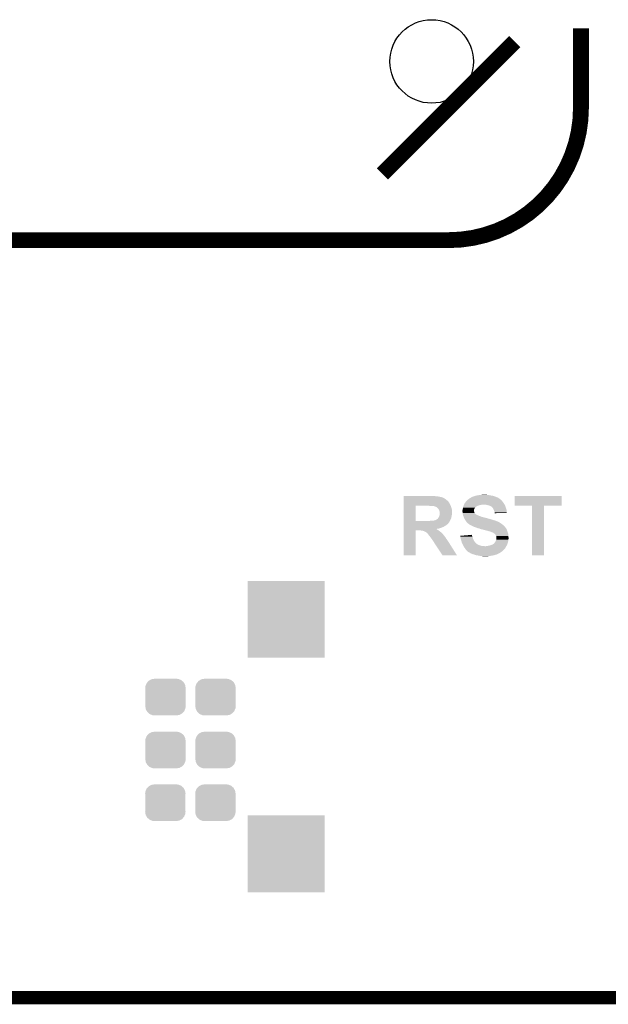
# Model space of a CAD drawing. Extents: x -4 to 126, y -8 to 66.
# Tile 101 of 256: x 55 to 66, y -8 to 11. Entities that reach past the tile are written whole.
import ezdxf

# ---------------------------------------------------------------- set-up
doc = ezdxf.new("R2010")
doc.units = 0
doc.layers.get('0').update_dxf_attribs({"linetype": 'CONTINUOUS'})
for name, color, linetype in [('CLICKER_2_FOR_TMPM4L4A_V104_GKO', 14, 'CONTINUOUS'), ('CLICKER_2_FOR_TMPM4L4A_V104_GTO', 11, 'CONTINUOUS'), ('CLICKER_2_FOR_TMPM4L4A_V104_GTS', 8, 'CONTINUOUS')]:
    doc.layers.add(name, color=color, linetype=linetype)

# ---------------------------------------------------------------- blocks, each defined once
blk = doc.blocks.new('CUSTOM_189')
for points in [[(-0.38735, 0.17526), (-0.383124, 0.213652), (0.38735, 0.17526), (0.380766, 0.213652)], [(-0.383124, 0.213652), (-0.37475, 0.234078), (0.380766, 0.213652), (0.377262, 0.234078)], [(-0.37475, 0.234078), (-0.360486, 0.26887), (0.377262, 0.234078), (0.357822, 0.26887)], [(-0.360486, 0.26887), (-0.34504, 0.286174), (0.357822, 0.26887), (0.348152, 0.286174)], [(-0.34504, 0.286174), (-0.320744, 0.31339), (0.348152, 0.286174), (0.317222, 0.31339)], [(-0.320744, 0.31339), (-0.298526, 0.325596), (0.317222, 0.31339), (0.30335, 0.325596)], [(-0.298526, 0.325596), (-0.268438, 0.342124), (0.30335, 0.325596), (0.2622, 0.342124)], [(-0.268438, 0.342124), (-0.233628, 0.347838), (0.2622, 0.342124), (0.247972, 0.347838)], [(-0.233628, 0.347838), (-0.20955, 0.35179), (0.247972, 0.347838), (0.20955, 0.35179)], [(-0.38608, 0.154124), (-0.38735, 0.17526), (0.38608, 0.154124), (0.38735, 0.17526)], [(-0.38608, -0.154124), (-0.38608, 0.154124), (0.38608, -0.154124), (0.38608, 0.154124)], [(-0.38735, -0.17526), (-0.38608, -0.154124), (0.38735, -0.17526), (0.38608, -0.154124)], [(-0.380764, -0.213652), (-0.38735, -0.17526), (0.383124, -0.213652), (0.38735, -0.17526)], [(-0.377262, -0.234078), (-0.380764, -0.213652), (0.374748, -0.234078), (0.383124, -0.213652)], [(-0.35782, -0.26887), (-0.377262, -0.234078), (0.360486, -0.26887), (0.374748, -0.234078)], [(-0.348152, -0.286174), (-0.35782, -0.26887), (0.345038, -0.286174), (0.360486, -0.26887)], [(-0.31722, -0.31339), (-0.348152, -0.286174), (0.320744, -0.31339), (0.345038, -0.286174)], [(-0.30335, -0.325596), (-0.31722, -0.31339), (0.298524, -0.325596), (0.320744, -0.31339)], [(-0.262198, -0.342124), (-0.30335, -0.325596), (0.268438, -0.342124), (0.298524, -0.325596)], [(-0.247972, -0.347838), (-0.262198, -0.342124), (0.233626, -0.347838), (0.268438, -0.342124)], [(-0.20955, -0.35179), (-0.247972, -0.347838), (0.20955, -0.35179), (0.233626, -0.347838)]]:
    blk.add_solid(points)
blk = doc.blocks.new('SQUARE_214')
blk.add_solid([(0.7366, 0.7366), (0.7366, -0.7366), (-0.7366, 0.7366), (-0.7366, -0.7366)])
blk = doc.blocks.new('ROUND_46')
blk.add_circle((0, 0), 0.801)

msp = doc.modelspace()

# ---------------------------------------------------------------- linework, layer by layer
at = {"layer": 'CLICKER_2_FOR_TMPM4L4A_V104_GKO', "const_width": 0.254}
msp.add_lwpolyline([(38.48608, -7.50062), (122.09526, -7.50062)], dxfattribs=at)
at = {"layer": 'CLICKER_2_FOR_TMPM4L4A_V104_GTO', "const_width": 0.3048}
for points in [[(65.9638, 9.5758), (65.9638, 11.0998)], [(62.1538, 8.3058), (64.6938, 10.8458)], [(40.5638, 7.0358), (63.4238, 7.0358)]]:
    msp.add_lwpolyline(points, dxfattribs=at)
msp.add_lwpolyline([(63.4238, 7.0358, 0.4142136), (65.9638, 9.5758)], format="xyb", dxfattribs=at)
at = {"layer": 'CLICKER_2_FOR_TMPM4L4A_V104_GTO'}
for points in [[(62.56022, 2.12598), (62.560222, 2.12852), (63.124082, 2.12598), (63.1063, 2.12852)], [(62.56022, 2.11582), (62.56022, 2.12598), (63.233298, 2.11582), (63.14694, 2.12598)], [(62.56022, 2.1082), (62.56022, 2.11582), (63.27394, 2.1082), (63.233298, 2.11582)], [(62.56022, 2.098036), (62.56022, 2.1082), (63.309502, 2.098036), (63.27394, 2.1082)], [(62.56022, 2.095498), (62.56022, 2.098036), (63.312046, 2.095498), (63.309502, 2.098036)], [(62.56022, 2.092958), (62.56022, 2.095498), (63.322204, 2.092958), (63.312046, 2.095498)], [(62.56022, 2.0828), (62.56022, 2.092958), (63.337442, 2.0828), (63.322204, 2.092958)], [(62.56022, 2.072638), (62.56022, 2.0828), (63.35776, 2.072638), (63.337442, 2.0828)], [(63.820042, 2.07518), (63.839998, 2.08788), (64.40043, 2.07518), (64.38138, 2.08788)], [(63.839998, 2.08788), (63.84798, 2.092958), (64.38138, 2.08788), (64.372242, 2.092958)], [(63.84798, 2.092958), (63.862136, 2.10058), (64.372242, 2.092958), (64.358522, 2.10058)], [(63.862136, 2.10058), (63.881006, 2.11074), (64.358522, 2.10058), (64.33058, 2.11074)], [(63.881006, 2.11074), (63.886084, 2.110742), (64.33058, 2.11074), (64.330576, 2.110742)], [(63.886084, 2.110742), (63.906402, 2.120902), (64.330576, 2.110742), (64.30518, 2.120902)], [(63.906402, 2.120902), (63.91656, 2.12344), (64.30518, 2.120902), (64.29672, 2.12344)], [(63.91656, 2.12344), (63.92926, 2.125982), (64.29672, 2.12344), (64.288244, 2.125982)], [(63.92926, 2.125982), (63.93688, 2.12852), (64.288244, 2.125982), (64.279782, 2.12852)], [(63.93688, 2.12852), (63.9445, 2.131058), (64.279782, 2.12852), (64.266458, 2.131058)], [(63.9445, 2.131058), (63.97752, 2.13868), (64.266458, 2.131058), (64.22644, 2.13868)], [(63.97752, 2.13868), (64.01562, 2.14376), (64.22644, 2.13868), (64.201038, 2.14376)], [(64.01562, 2.14376), (64.03721, 2.1463), (64.201038, 2.14376), (64.18072, 2.1463)], [(64.03721, 2.1463), (64.0588, 2.14884), (64.18072, 2.1463), (64.15786, 2.14884)], [(64.0588, 2.14884), (64.104518, 2.15138), (64.140082, 2.14884), (64.124842, 2.15138)], [(64.69126, 1.938042), (64.69128, 2.128498), (65.592938, 1.938042), (65.59296, 2.128498)], [(64.69128, 2.128498), (64.691282, 2.12852), (65.59296, 2.128498), (64.691282, 2.12852)], [(62.560212, 1.648482), (62.560218, 1.93802), (62.79134, 1.648482), (62.791362, 1.93802)], [(62.560218, 2.016758), (62.56022, 2.039622), (63.42126, 2.016758), (63.3984, 2.039622)], [(62.560218, 1.988816), (62.560218, 2.016758), (63.44158, 1.988816), (63.42126, 2.016758)], [(62.560218, 1.983734), (62.560218, 1.988816), (63.441586, 1.983734), (63.44158, 1.988816)], [(62.560218, 1.978656), (62.560218, 1.983734), (63.446662, 1.978656), (63.441586, 1.983734)], [(62.560218, 1.93802), (62.560218, 1.978656), (63.466982, 1.93802), (63.446662, 1.978656)], [(62.56022, 2.0574), (62.56022, 2.072638), (63.37808, 2.0574), (63.35776, 2.072638)], [(62.56022, 2.039622), (62.56022, 2.0574), (63.3984, 2.039622), (63.37808, 2.0574)], [(63.052974, 1.938018), (63.052962, 1.93802), (63.466982, 1.938018), (63.466982, 1.93802)], [(63.068202, 1.93548), (63.052974, 1.938018), (63.467676, 1.93548), (63.466982, 1.938018)], [(63.119002, 1.93294), (63.103762, 1.93548), (63.468368, 1.93294), (63.467676, 1.93548)], [(63.157102, 1.927858), (63.136782, 1.93294), (63.469754, 1.927858), (63.468368, 1.93294)], [(63.17488, 1.92024), (63.157102, 1.927858), (63.47183, 1.92024), (63.469754, 1.927858)], [(63.190122, 1.915156), (63.17488, 1.92024), (63.473216, 1.915156), (63.47183, 1.92024)], [(63.1952, 1.91008), (63.190122, 1.915156), (63.4746, 1.91008), (63.473216, 1.915156)], [(63.200282, 1.905), (63.1952, 1.91008), (63.476448, 1.905), (63.4746, 1.91008)], [(63.21044, 1.89738), (63.200282, 1.905), (63.479218, 1.89738), (63.476448, 1.905)], [(63.218062, 1.892294), (63.21044, 1.89738), (63.481068, 1.892294), (63.479218, 1.89738)], [(63.220614, 1.88722), (63.218062, 1.892294), (63.482914, 1.88722), (63.481068, 1.892294)], [(63.69812, 1.88468), (63.699136, 1.889762), (63.92113, 1.88468), (63.92418, 1.889762)], [(63.699136, 1.889762), (63.701166, 1.899916), (63.92418, 1.889762), (63.929258, 1.899916)], [(63.701166, 1.899916), (63.7032, 1.91008), (63.929258, 1.899916), (63.939422, 1.91008)], [(63.7032, 1.91008), (63.703892, 1.912618), (63.939422, 1.91008), (63.94196, 1.912618)], [(63.703892, 1.912618), (63.704582, 1.915154), (63.94196, 1.912618), (63.947026, 1.915154)], [(63.704582, 1.915154), (63.705274, 1.91769), (63.947026, 1.915154), (63.94704, 1.91769)], [(63.705274, 1.91769), (63.709434, 1.932938), (63.94704, 1.91769), (63.969898, 1.932938)], [(63.709434, 1.932938), (63.71082, 1.93802), (63.969898, 1.932938), (63.982598, 1.93802)], [(63.71082, 1.93802), (63.712668, 1.943102), (63.982598, 1.93802), (63.9953, 1.943102)], [(63.712668, 1.943102), (63.715438, 1.95072), (63.9953, 1.943102), (64.0207, 1.95072)], [(63.715438, 1.95072), (63.717286, 1.9558), (64.0207, 1.95072), (64.046102, 1.9558)], [(63.717286, 1.9558), (63.71821, 1.95834), (64.046102, 1.9558), (64.06896, 1.95834)], [(63.71821, 1.95834), (63.719132, 1.96088), (64.06896, 1.95834), (64.08674, 1.96088)], [(63.719132, 1.96088), (63.720982, 1.965962), (64.498946, 1.96088), (64.496044, 1.965962)], [(63.720982, 1.965962), (63.735524, 1.988818), (64.496044, 1.965962), (64.482982, 1.988818)], [(63.735524, 1.988818), (63.73876, 1.993904), (64.482982, 1.988818), (64.478744, 1.993904)], [(63.73876, 1.993904), (63.738766, 1.996446), (64.478744, 1.993904), (64.476626, 1.996446)], [(63.738766, 1.996446), (63.74638, 2.00406), (64.476626, 1.996446), (64.47028, 2.00406)], [(63.74638, 2.00406), (63.74892, 2.0066), (64.47028, 2.00406), (64.468248, 2.0066)], [(63.74892, 2.0066), (63.755692, 2.01676), (64.468248, 2.0066), (64.46012, 2.01676)], [(63.755692, 2.01676), (63.759082, 2.021842), (64.46012, 2.01676), (64.457072, 2.021842)], [(63.759082, 2.021842), (63.766698, 2.029458), (64.457072, 2.021842), (64.452502, 2.029458)], [(63.766698, 2.029458), (63.77432, 2.03708), (64.452502, 2.029458), (64.44488, 2.03708)], [(63.77432, 2.03708), (63.794636, 2.054858), (64.44488, 2.03708), (64.4271, 2.054858)], [(63.794636, 2.054858), (63.79464, 2.05486), (64.4271, 2.054858), (64.427098, 2.05486)], [(63.79464, 2.05486), (63.816866, 2.07264), (64.427098, 2.05486), (64.40424, 2.07264)], [(63.816866, 2.07264), (63.820042, 2.07518), (64.40424, 2.07264), (64.40043, 2.07518)], [(64.13754, 1.95834), (64.101982, 1.96088), (64.500398, 1.95834), (64.498946, 1.96088)], [(64.16548, 1.95326), (64.13754, 1.95834), (64.5033, 1.95326), (64.500398, 1.95834)], [(64.190882, 1.94564), (64.16548, 1.95326), (64.50711, 1.94564), (64.5033, 1.95326)], [(64.211198, 1.940562), (64.190882, 1.94564), (64.50965, 1.940562), (64.50711, 1.94564)], [(64.22644, 1.93294), (64.211198, 1.940562), (64.51346, 1.93294), (64.50965, 1.940562)], [(64.226446, 1.932938), (64.22644, 1.93294), (64.51346, 1.932938), (64.51346, 1.93294)], [(64.23914, 1.92786), (64.226446, 1.932938), (64.515154, 1.92786), (64.51346, 1.932938)], [(64.246752, 1.922784), (64.23914, 1.92786), (64.516846, 1.922784), (64.515154, 1.92786)], [(64.24676, 1.920248), (64.246752, 1.922784), (64.51769, 1.920248), (64.516846, 1.922784)], [(64.26454, 1.905002), (64.24676, 1.920248), (64.522772, 1.905002), (64.51769, 1.920248)], [(64.277874, 1.88722), (64.26454, 1.905002), (64.528698, 1.88722), (64.522772, 1.905002)], [(65.026518, 1.93802), (64.69126, 1.938042), (65.592938, 1.93802), (65.592938, 1.938042)], [(65.02652, 1.937998), (65.026518, 1.93802), (65.25768, 1.937998), (65.592938, 1.93802)], [(65.02654, 0.990622), (65.02652, 1.937998), (65.257658, 0.990622), (65.25768, 1.937998)], [(63.2206, 1.69672), (63.224662, 1.701798), (63.47242, 1.69672), (63.474598, 1.701798)], [(63.223144, 1.887212), (63.220614, 1.88722), (63.482916, 1.887212), (63.482914, 1.88722)], [(63.226528, 1.882138), (63.223144, 1.887212), (63.48476, 1.882138), (63.482916, 1.887212)], [(63.224662, 1.701798), (63.23076, 1.70942), (63.474598, 1.701798), (63.47623, 1.70942)], [(63.2333, 1.871978), (63.226528, 1.882138), (63.486212, 1.871978), (63.48476, 1.882138)], [(63.23076, 1.70942), (63.2333, 1.714498), (63.47623, 1.70942), (63.477318, 1.714498)], [(63.24092, 1.856738), (63.2333, 1.871978), (63.48839, 1.856738), (63.486212, 1.871978)], [(63.2333, 1.714498), (63.238378, 1.722118), (63.477318, 1.714498), (63.478952, 1.722118)], [(63.238378, 1.722118), (63.243458, 1.732278), (63.478952, 1.722118), (63.48113, 1.732278)], [(63.244306, 1.84658), (63.24092, 1.856738), (63.48984, 1.84658), (63.48839, 1.856738)], [(63.243458, 1.732278), (63.244474, 1.73736), (63.48113, 1.732278), (63.48222, 1.73736)], [(63.25108, 1.826258), (63.244306, 1.84658), (63.491292, 1.826258), (63.48984, 1.84658)], [(63.244474, 1.73736), (63.246, 1.744978), (63.48222, 1.73736), (63.483604, 1.744978)], [(63.246, 1.744978), (63.251078, 1.760218), (63.483604, 1.744978), (63.486376, 1.760218)], [(63.251078, 1.760218), (63.251924, 1.7653), (63.486376, 1.760218), (63.4873, 1.7653)], [(63.25362, 1.813558), (63.25108, 1.826258), (63.4922, 1.813558), (63.491292, 1.826258)], [(63.251924, 1.7653), (63.25362, 1.775458), (63.4873, 1.7653), (63.48933, 1.775458)], [(63.25362, 1.811022), (63.25362, 1.813558), (63.49238, 1.811022), (63.4922, 1.813558)], [(63.25362, 1.798318), (63.25362, 1.811022), (63.49238, 1.798318), (63.49238, 1.811022)], [(63.25362, 1.788158), (63.25362, 1.798318), (63.48984, 1.788158), (63.49238, 1.798318)], [(63.25362, 1.777998), (63.25362, 1.788158), (63.48984, 1.777998), (63.48984, 1.788158)], [(63.25362, 1.775458), (63.25362, 1.777998), (63.48933, 1.775458), (63.48984, 1.777998)], [(63.6905, 1.846582), (63.69304, 1.86182), (63.91148, 1.846582), (63.91402, 1.86182)], [(63.6905, 1.846578), (63.6905, 1.846582), (63.91148, 1.846578), (63.91148, 1.846582)], [(63.6905, 1.838958), (63.6905, 1.846578), (63.911482, 1.838958), (63.91148, 1.846578)], [(63.6905, 1.831338), (63.6905, 1.838958), (63.914022, 1.831338), (63.911482, 1.838958)], [(63.691264, 1.823718), (63.6905, 1.831338), (63.91656, 1.823718), (63.914022, 1.831338)], [(63.692534, 1.811018), (63.691264, 1.823718), (63.919102, 1.811018), (63.91656, 1.823718)], [(63.69304, 1.80594), (63.692534, 1.811018), (63.921642, 1.80594), (63.919102, 1.811018)], [(63.69304, 1.86182), (63.696426, 1.877058), (63.91402, 1.86182), (63.91656, 1.877058)], [(63.693606, 1.800862), (63.69304, 1.80594), (63.92418, 1.800862), (63.921642, 1.80594)], [(63.695016, 1.788158), (63.693606, 1.800862), (63.931804, 1.788158), (63.92418, 1.800862)], [(63.69558, 1.783082), (63.695016, 1.788158), (63.93815, 1.783082), (63.931804, 1.788158)], [(63.69671, 1.778), (63.69558, 1.783082), (63.9445, 1.778), (63.93815, 1.783082)], [(63.696426, 1.877058), (63.69812, 1.88468), (63.91656, 1.877058), (63.92113, 1.88468)], [(63.697274, 1.77546), (63.69671, 1.778), (63.94704, 1.77546), (63.9445, 1.778)], [(63.698404, 1.77038), (63.697274, 1.77546), (63.954662, 1.77038), (63.94704, 1.77546)], [(63.698968, 1.76784), (63.698404, 1.77038), (63.959742, 1.76784), (63.954662, 1.77038)], [(63.699532, 1.765298), (63.698968, 1.76784), (63.967364, 1.765298), (63.959742, 1.76784)], [(63.70066, 1.760222), (63.699532, 1.765298), (63.974978, 1.760222), (63.967364, 1.765298)], [(63.700662, 1.76022), (63.70066, 1.760222), (63.97498, 1.76022), (63.974978, 1.760222)], [(63.704472, 1.75006), (63.700662, 1.76022), (64.00038, 1.75006), (63.97498, 1.76022)], [(63.70733, 1.742438), (63.704472, 1.75006), (64.015622, 1.742438), (64.00038, 1.75006)], [(63.709234, 1.73736), (63.70733, 1.742438), (64.033402, 1.73736), (64.015622, 1.742438)], [(63.71209, 1.72974), (63.709234, 1.73736), (64.05118, 1.72974), (64.033402, 1.73736)], [(63.714948, 1.72212), (63.71209, 1.72974), (64.074042, 1.72212), (64.05118, 1.72974)], [(63.716854, 1.71704), (63.714948, 1.72212), (64.09944, 1.71704), (64.074042, 1.72212)], [(63.71971, 1.70942), (63.716854, 1.71704), (64.12484, 1.70942), (64.09944, 1.71704)], [(63.722568, 1.7018), (63.71971, 1.70942), (64.155322, 1.7018), (64.12484, 1.70942)], [(63.722568, 1.701798), (63.722568, 1.7018), (64.157864, 1.701798), (64.155322, 1.7018)], [(63.72352, 1.69926), (63.722568, 1.701798), (64.162944, 1.69926), (64.157864, 1.701798)], [(64.279778, 1.88468), (64.277874, 1.88722), (64.529392, 1.88468), (64.528698, 1.88722)], [(64.28994, 1.86436), (64.279778, 1.88468), (64.534936, 1.86436), (64.529392, 1.88468)], [(64.291846, 1.859282), (64.28994, 1.86436), (64.53632, 1.859282), (64.534936, 1.86436)], [(64.29756, 1.84404), (64.291846, 1.859282), (64.539368, 1.84404), (64.53632, 1.859282)], [(64.301916, 1.833878), (64.29756, 1.84404), (64.5414, 1.833878), (64.539368, 1.84404)], [(64.305178, 1.826262), (64.301916, 1.833878), (64.541394, 1.826262), (64.5414, 1.833878)], [(64.30772, 1.81102), (64.305178, 1.826262), (64.541382, 1.81102), (64.541394, 1.826262)], [(64.309246, 1.8034), (64.30772, 1.81102), (64.541378, 1.8034), (64.541382, 1.81102)], [(64.31026, 1.798322), (64.309246, 1.8034), (64.386914, 1.798322), (64.541378, 1.8034)], [(64.31026, 1.795802), (64.31026, 1.798322), (64.31026, 1.795802), (64.386914, 1.798322)], [(62.560208, 1.50368), (62.56021, 1.51892), (63.243458, 1.50368), (63.28918, 1.51892)], [(62.56021, 1.597658), (62.560212, 1.61544), (63.416178, 1.597658), (63.42888, 1.61544)], [(62.56021, 1.59004), (62.56021, 1.597658), (63.40856, 1.59004), (63.416178, 1.597658)], [(62.56021, 1.584958), (62.56021, 1.59004), (63.400938, 1.584958), (63.40856, 1.59004)], [(62.56021, 1.577338), (62.56021, 1.584958), (63.395858, 1.577338), (63.400938, 1.584958)], [(62.56021, 1.569718), (62.56021, 1.577338), (63.385698, 1.569718), (63.395858, 1.577338)], [(62.56021, 1.554482), (62.56021, 1.569718), (63.3603, 1.554482), (63.385698, 1.569718)], [(62.56021, 1.544322), (62.56021, 1.554482), (63.345062, 1.544322), (63.3603, 1.554482)], [(62.56021, 1.53416), (62.56021, 1.544322), (63.32728, 1.53416), (63.345062, 1.544322)], [(62.56021, 1.52654), (62.56021, 1.53416), (63.3095, 1.52654), (63.32728, 1.53416)], [(62.56021, 1.51892), (62.56021, 1.52654), (63.28918, 1.51892), (63.3095, 1.52654)], [(62.560212, 1.64846), (62.560212, 1.648482), (63.047882, 1.64846), (62.79134, 1.648482)], [(62.560212, 1.630682), (62.560212, 1.64846), (63.44158, 1.630682), (63.450468, 1.64846)], [(62.560212, 1.61544), (62.560212, 1.630682), (63.42888, 1.61544), (63.44158, 1.630682)], [(63.047882, 1.64846), (63.0809, 1.651), (63.450468, 1.64846), (63.451738, 1.651)], [(63.116458, 1.651), (63.1317, 1.65354), (63.451738, 1.651), (63.453008, 1.65354)], [(63.1317, 1.65354), (63.157098, 1.65862), (63.453008, 1.65354), (63.455548, 1.65862)], [(63.157098, 1.65862), (63.164718, 1.661158), (63.455548, 1.65862), (63.456818, 1.661158)], [(63.164718, 1.661158), (63.167256, 1.66116), (63.456818, 1.661158), (63.456818, 1.66116)], [(63.167256, 1.66116), (63.17234, 1.6637), (63.456818, 1.66116), (63.458088, 1.6637)], [(63.17234, 1.6637), (63.179958, 1.66624), (63.458088, 1.6637), (63.45936, 1.66624)], [(63.179958, 1.66624), (63.190118, 1.67132), (63.45936, 1.66624), (63.461536, 1.67132)], [(63.190118, 1.67132), (63.210438, 1.68656), (63.461536, 1.67132), (63.468066, 1.68656)], [(63.210438, 1.68656), (63.2206, 1.69672), (63.468066, 1.68656), (63.47242, 1.69672)], [(63.72352, 1.699258), (63.72352, 1.69926), (64.170564, 1.699258), (64.162944, 1.69926)], [(63.726646, 1.69418), (63.72352, 1.699258), (64.183262, 1.69418), (64.170564, 1.699258)], [(63.728208, 1.69164), (63.726646, 1.69418), (64.19596, 1.69164), (64.183262, 1.69418)], [(63.737588, 1.6764), (63.728208, 1.69164), (64.2493, 1.6764), (64.19596, 1.69164)], [(63.74384, 1.666238), (63.737588, 1.6764), (64.279786, 1.666238), (64.2493, 1.6764)], [(63.74511, 1.6637), (63.74384, 1.666238), (64.2874, 1.6637), (64.279786, 1.666238)], [(63.751458, 1.651002), (63.74511, 1.6637), (64.33058, 1.651002), (64.2874, 1.6637)], [(63.76162, 1.6383), (63.751458, 1.651002), (64.362332, 1.6383), (64.33058, 1.651002)], [(63.763526, 1.63576), (63.76162, 1.6383), (64.36868, 1.63576), (64.362332, 1.6383)], [(63.76924, 1.628142), (63.763526, 1.63576), (64.386456, 1.628142), (64.36868, 1.63576)], [(63.769242, 1.62814), (63.76924, 1.628142), (64.38646, 1.62814), (64.386456, 1.628142)], [(63.776862, 1.62052), (63.769242, 1.62814), (64.401704, 1.62052), (64.38646, 1.62814)], [(63.776884, 1.620498), (63.776862, 1.62052), (64.40424, 1.620498), (64.401704, 1.62052)], [(63.779398, 1.617982), (63.776884, 1.620498), (64.404248, 1.617982), (64.40424, 1.620498)], [(63.779404, 1.617976), (63.779398, 1.617982), (64.404248, 1.617976), (64.404248, 1.617982)], [(63.78448, 1.61036), (63.779404, 1.617976), (64.4144, 1.61036), (64.404248, 1.617976)], [(63.794638, 1.600202), (63.78448, 1.61036), (64.429638, 1.600202), (64.4144, 1.61036)], [(63.794642, 1.6002), (63.794638, 1.600202), (64.42964, 1.6002), (64.429638, 1.600202)], [(63.80988, 1.59004), (63.794642, 1.6002), (64.443864, 1.59004), (64.42964, 1.6002)], [(63.813436, 1.5875), (63.80988, 1.59004), (64.44742, 1.5875), (64.443864, 1.59004)], [(63.827658, 1.57734), (63.813436, 1.5875), (64.460966, 1.57734), (64.44742, 1.5875)], [(63.836554, 1.572258), (63.827658, 1.57734), (64.46774, 1.572258), (64.460966, 1.57734)], [(63.84544, 1.56718), (63.836554, 1.572258), (64.47282, 1.56718), (64.46774, 1.572258)], [(63.8683, 1.55702), (63.84544, 1.56718), (64.48298, 1.55702), (64.47282, 1.56718)], [(63.90894, 1.5367), (63.8683, 1.55702), (64.5033, 1.5367), (64.48298, 1.55702)], [(63.93053, 1.52908), (63.90894, 1.5367), (64.51092, 1.52908), (64.5033, 1.5367)], [(63.95212, 1.52146), (63.93053, 1.52908), (64.516254, 1.52146), (64.51092, 1.52908)], [(63.97244, 1.51384), (63.95212, 1.52146), (64.521588, 1.51384), (64.516254, 1.52146)], [(63.990218, 1.506222), (63.97244, 1.51384), (64.52692, 1.506222), (64.521588, 1.51384)], [(62.5602, 0.990622), (62.560208, 1.465558), (62.791318, 0.990622), (62.79134, 1.465558)], [(62.560208, 1.4986), (62.560208, 1.50368), (63.21806, 1.4986), (63.243458, 1.50368)], [(62.560208, 1.49352), (62.560208, 1.4986), (63.190364, 1.49352), (63.21806, 1.4986)], [(62.560208, 1.493498), (62.560208, 1.49352), (63.19266, 1.493498), (63.190364, 1.49352)], [(62.560208, 1.490976), (62.560208, 1.493498), (63.192668, 1.490976), (63.19266, 1.493498)], [(62.560208, 1.48336), (62.560208, 1.490976), (63.202822, 1.48336), (63.192668, 1.490976)], [(62.560208, 1.475738), (62.560208, 1.48336), (63.218062, 1.475738), (63.202822, 1.48336)], [(62.560208, 1.46558), (62.560208, 1.475738), (63.2333, 1.46558), (63.218062, 1.475738)], [(62.560208, 1.465558), (62.560208, 1.46558), (62.79134, 1.465558), (62.887858, 1.46558)], [(62.90818, 1.46304), (62.887858, 1.46558), (63.236688, 1.46304), (63.2333, 1.46558)], [(62.92342, 1.4605), (62.90818, 1.46304), (63.240074, 1.4605), (63.236688, 1.46304)], [(62.93612, 1.45796), (62.92342, 1.4605), (63.24346, 1.45796), (63.240074, 1.4605)], [(62.946278, 1.455422), (62.93612, 1.45796), (63.246844, 1.455422), (63.24346, 1.45796)], [(62.95136, 1.45288), (62.946278, 1.455422), (63.250234, 1.45288), (63.246844, 1.455422)], [(62.964058, 1.44526), (62.95136, 1.45288), (63.260394, 1.44526), (63.250234, 1.45288)], [(62.979298, 1.44018), (62.964058, 1.44526), (63.267168, 1.44018), (63.260394, 1.44526)], [(62.986074, 1.4351), (62.979298, 1.44018), (63.27394, 1.4351), (63.267168, 1.44018)], [(62.98946, 1.43256), (62.986074, 1.4351), (63.276844, 1.43256), (63.27394, 1.4351)], [(63.002158, 1.424942), (62.98946, 1.43256), (63.285552, 1.424942), (63.276844, 1.43256)], [(63.00978, 1.41732), (63.002158, 1.424942), (63.294262, 1.41732), (63.285552, 1.424942)], [(63.019934, 1.407166), (63.00978, 1.41732), (63.303146, 1.407166), (63.294262, 1.41732)], [(63.01994, 1.404626), (63.019934, 1.407166), (63.305368, 1.404626), (63.303146, 1.407166)], [(63.027564, 1.397), (63.01994, 1.404626), (63.312038, 1.397), (63.305368, 1.404626)], [(63.035178, 1.389382), (63.027564, 1.397), (63.319658, 1.389382), (63.312038, 1.397)], [(63.03696, 1.386838), (63.035178, 1.389382), (63.322202, 1.386838), (63.319658, 1.389382)], [(63.045848, 1.37414), (63.03696, 1.386838), (63.33236, 1.37414), (63.322202, 1.386838)], [(63.05296, 1.36398), (63.045848, 1.37414), (63.33998, 1.36398), (63.33236, 1.37414)], [(63.061088, 1.35382), (63.05296, 1.36398), (63.3476, 1.35382), (63.33998, 1.36398)], [(63.07328, 1.33858), (63.061088, 1.35382), (63.359794, 1.33858), (63.3476, 1.35382)], [(63.080902, 1.328418), (63.07328, 1.33858), (63.367922, 1.328418), (63.359794, 1.33858)], [(63.09233, 1.313182), (63.080902, 1.328418), (63.37554, 1.313182), (63.367922, 1.328418)], [(63.64734, 1.36144), (63.6753, 1.36398), (63.876554, 1.36144), (63.875918, 1.36398)], [(63.649872, 1.343658), (63.64734, 1.36144), (63.881, 1.343658), (63.876554, 1.36144)], [(63.6524, 1.32588), (63.649872, 1.343658), (63.888904, 1.32588), (63.881, 1.343658)], [(63.653574, 1.3208), (63.6524, 1.32588), (63.891162, 1.3208), (63.888904, 1.32588)], [(63.6753, 1.36398), (63.759158, 1.371598), (63.875918, 1.36398), (63.873382, 1.371598)], [(63.759158, 1.371598), (63.815056, 1.376676), (63.873382, 1.371598), (63.87338, 1.376676)], [(63.815056, 1.376676), (63.870846, 1.381744), (63.87338, 1.376676), (63.870846, 1.381744)], [(64.007998, 1.50368), (63.990218, 1.506222), (64.5287, 1.50368), (64.52692, 1.506222)], [(64.008006, 1.503678), (64.007998, 1.50368), (64.5287, 1.503678), (64.5287, 1.50368)], [(64.023242, 1.4986), (64.008006, 1.503678), (64.53124, 1.4986), (64.5287, 1.503678)], [(64.035938, 1.493522), (64.023242, 1.4986), (64.53378, 1.493522), (64.53124, 1.4986)], [(64.046098, 1.490982), (64.035938, 1.493522), (64.53505, 1.490982), (64.53378, 1.493522)], [(64.051176, 1.488442), (64.046098, 1.490982), (64.53632, 1.488442), (64.53505, 1.490982)], [(64.053718, 1.48844), (64.051176, 1.488442), (64.536322, 1.48844), (64.53632, 1.488442)], [(64.079118, 1.48336), (64.053718, 1.48844), (64.53937, 1.48336), (64.536322, 1.48844)], [(64.10198, 1.475742), (64.079118, 1.48336), (64.54394, 1.475742), (64.53937, 1.48336)], [(64.10199, 1.47574), (64.10198, 1.475742), (64.54394, 1.47574), (64.54394, 1.475742)], [(64.124842, 1.47066), (64.10199, 1.47574), (64.545634, 1.47066), (64.54394, 1.47574)], [(64.160398, 1.4605), (64.124842, 1.47066), (64.54902, 1.4605), (64.545634, 1.47066)], [(64.175638, 1.45796), (64.160398, 1.4605), (64.549868, 1.45796), (64.54902, 1.4605)], [(64.188338, 1.452882), (64.175638, 1.45796), (64.55156, 1.452882), (64.549868, 1.45796)], [(64.188346, 1.45288), (64.188338, 1.452882), (64.55156, 1.45288), (64.55156, 1.452882)], [(64.228978, 1.442722), (64.188346, 1.45288), (64.554608, 1.442722), (64.55156, 1.45288)], [(64.236596, 1.437642), (64.228978, 1.442722), (64.556132, 1.437642), (64.554608, 1.442722)], [(64.259458, 1.43002), (64.236596, 1.437642), (64.558418, 1.43002), (64.556132, 1.437642)], [(64.26454, 1.42748), (64.259458, 1.43002), (64.55918, 1.42748), (64.558418, 1.43002)], [(64.289938, 1.414782), (64.26454, 1.42748), (64.563088, 1.414782), (64.55918, 1.42748)], [(64.30264, 1.40462), (64.289938, 1.414782), (64.566214, 1.40462), (64.563088, 1.414782)], [(64.31026, 1.39954), (64.30264, 1.40462), (64.567778, 1.39954), (64.566214, 1.40462)], [(64.315338, 1.39446), (64.31026, 1.39954), (64.56934, 1.39446), (64.567778, 1.39954)], [(64.31534, 1.394458), (64.315338, 1.39446), (64.56934, 1.394458), (64.56934, 1.39446)], [(64.317874, 1.389394), (64.31534, 1.394458), (64.56973, 1.389394), (64.56934, 1.394458)], [(64.320408, 1.38938), (64.317874, 1.389394), (64.569732, 1.38938), (64.56973, 1.389394)], [(64.328038, 1.376682), (64.320408, 1.38938), (64.570708, 1.376682), (64.569732, 1.38938)], [(64.335658, 1.366524), (64.328038, 1.376682), (64.57149, 1.366524), (64.570708, 1.376682)], [(64.336676, 1.36144), (64.335658, 1.366524), (64.57188, 1.36144), (64.57149, 1.366524)], [(64.3382, 1.35382), (64.336676, 1.36144), (64.572358, 1.35382), (64.57188, 1.36144)], [(64.34328, 1.333502), (64.3382, 1.35382), (64.573628, 1.333502), (64.572358, 1.35382)], [(64.34328, 1.320802), (64.34328, 1.333502), (64.57442, 1.320802), (64.573628, 1.333502)], [(63.09614, 1.3081), (63.09233, 1.313182), (63.379774, 1.3081), (63.37554, 1.313182)], [(63.103256, 1.297938), (63.09614, 1.3081), (63.38824, 1.297938), (63.379774, 1.3081)], [(63.113922, 1.2827), (63.103256, 1.297938), (63.397766, 1.2827), (63.38824, 1.297938)], [(63.116968, 1.277622), (63.113922, 1.2827), (63.40094, 1.277622), (63.397766, 1.2827)], [(63.121538, 1.270002), (63.116968, 1.277622), (63.406384, 1.270002), (63.40094, 1.277622)], [(63.129158, 1.25984), (63.121538, 1.270002), (63.41364, 1.25984), (63.406384, 1.270002)], [(63.134238, 1.249684), (63.129158, 1.25984), (63.420412, 1.249684), (63.41364, 1.25984)], [(63.139318, 1.2446), (63.134238, 1.249684), (63.423802, 1.2446), (63.420412, 1.249684)], [(63.141858, 1.239524), (63.139318, 1.2446), (63.427186, 1.239524), (63.423802, 1.2446)], [(63.14186, 1.236984), (63.141858, 1.239524), (63.42888, 1.236984), (63.427186, 1.239524)], [(63.141862, 1.236982), (63.14186, 1.236984), (63.42888, 1.236982), (63.42888, 1.236984)], [(63.158884, 1.21158), (63.141862, 1.236982), (63.44412, 1.21158), (63.42888, 1.236982)], [(63.306956, 0.990608), (63.158884, 1.21158), (63.583776, 0.990608), (63.44412, 1.21158)], [(63.660022, 1.29286), (63.653574, 1.3208), (63.89878, 1.29286), (63.891162, 1.3208)], [(63.660024, 1.292858), (63.660022, 1.29286), (63.89878, 1.292858), (63.89878, 1.29286)], [(63.669336, 1.264918), (63.660024, 1.292858), (63.914022, 1.264918), (63.89878, 1.292858)], [(63.67018, 1.26238), (63.669336, 1.264918), (63.9158, 1.26238), (63.914022, 1.264918)], [(63.676414, 1.239518), (63.67018, 1.26238), (63.931802, 1.239518), (63.9158, 1.26238)], [(63.677798, 1.234442), (63.676414, 1.239518), (63.936316, 1.234442), (63.931802, 1.239518)], [(63.686692, 1.216658), (63.677798, 1.234442), (63.952124, 1.216658), (63.936316, 1.234442)], [(63.687962, 1.214118), (63.686692, 1.216658), (63.957202, 1.214118), (63.952124, 1.216658)], [(63.6905, 1.20904), (63.687962, 1.214118), (63.96482, 1.20904), (63.957202, 1.214118)], [(63.694566, 1.198878), (63.6905, 1.20904), (63.977522, 1.198878), (63.96482, 1.20904)], [(63.698628, 1.18872), (63.694566, 1.198878), (63.997842, 1.18872), (63.977522, 1.198878)], [(63.70066, 1.18364), (63.698628, 1.18872), (64.013082, 1.18364), (63.997842, 1.18872)], [(63.702072, 1.1811), (63.70066, 1.18364), (64.0207, 1.1811), (64.013082, 1.18364)], [(63.707716, 1.17094), (63.702072, 1.1811), (64.04864, 1.17094), (64.0207, 1.1811)], [(63.710538, 1.16586), (63.707716, 1.17094), (64.081658, 1.16586), (64.04864, 1.17094)], [(63.71195, 1.16332), (63.710538, 1.16586), (64.119758, 1.16332), (64.081658, 1.16586)], [(63.71336, 1.16078), (63.71195, 1.16332), (64.53085, 1.16078), (64.532216, 1.16332)], [(63.723518, 1.143), (63.71336, 1.16078), (64.521278, 1.143), (64.53085, 1.16078)], [(63.727152, 1.137914), (63.723518, 1.143), (64.51854, 1.137914), (64.521278, 1.143)], [(63.728968, 1.135374), (63.727152, 1.137914), (64.518534, 1.135374), (64.51854, 1.137914)], [(63.730778, 1.132838), (63.728968, 1.135374), (64.516, 1.132838), (64.518534, 1.135374)], [(64.13754, 1.16332), (64.157858, 1.16586), (64.532216, 1.16332), (64.533584, 1.16586)], [(64.157858, 1.16586), (64.183258, 1.17094), (64.533584, 1.16586), (64.53632, 1.17094)], [(64.183258, 1.17094), (64.20866, 1.17602), (64.53632, 1.17094), (64.53886, 1.17602)], [(64.20866, 1.17602), (64.2366, 1.18364), (64.53886, 1.17602), (64.54267, 1.18364)], [(64.2366, 1.18364), (64.264542, 1.193802), (64.54267, 1.18364), (64.54775, 1.193802)], [(64.264542, 1.193802), (64.275968, 1.20142), (64.54775, 1.193802), (64.55156, 1.20142)], [(64.275968, 1.20142), (64.287402, 1.209042), (64.55156, 1.20142), (64.5541, 1.209042)], [(64.287402, 1.209042), (64.28994, 1.21158), (64.5541, 1.209042), (64.554946, 1.21158)], [(64.28994, 1.21158), (64.297562, 1.216662), (64.554946, 1.21158), (64.55664, 1.216662)], [(64.297562, 1.216662), (64.30518, 1.22682), (64.55664, 1.216662), (64.560026, 1.22682)], [(64.30518, 1.22682), (64.309244, 1.231902), (64.560026, 1.22682), (64.56172, 1.231902)], [(64.309244, 1.231902), (64.315342, 1.239522), (64.56172, 1.231902), (64.563624, 1.239522)], [(64.315342, 1.239522), (64.3255, 1.2573), (64.563624, 1.239522), (64.568068, 1.2573)], [(64.3255, 1.2573), (64.32804, 1.26238), (64.568068, 1.2573), (64.56934, 1.26238)], [(64.32804, 1.26238), (64.33566, 1.27762), (64.56934, 1.26238), (64.571032, 1.27762)], [(64.33566, 1.27762), (64.338516, 1.28524), (64.571032, 1.27762), (64.57188, 1.28524)], [(64.338516, 1.28524), (64.343276, 1.297936), (64.57188, 1.28524), (64.57188, 1.297936)], [(64.343276, 1.297936), (64.34328, 1.297944), (64.57188, 1.297936), (64.571882, 1.297944)], [(64.34328, 1.305558), (64.34328, 1.320802), (64.574418, 1.305558), (64.57442, 1.320802)], [(64.34328, 1.297944), (64.34328, 1.305558), (64.571882, 1.297944), (64.574418, 1.305558)], [(62.791318, 0.9906), (62.5602, 0.990622), (62.791318, 0.9906), (62.791318, 0.990622)], [(63.58378, 0.9906), (63.306956, 0.990608), (63.58378, 0.9906), (63.583776, 0.990608)], [(63.73622, 1.12522), (63.730778, 1.132838), (64.510284, 1.12522), (64.516, 1.132838)], [(63.737914, 1.12268), (63.73622, 1.12522), (64.50838, 1.12268), (64.510284, 1.12522)], [(63.74638, 1.10998), (63.737914, 1.12268), (64.497796, 1.10998), (64.50838, 1.12268)], [(63.748412, 1.10744), (63.74638, 1.10998), (64.49568, 1.10744), (64.497796, 1.10998)], [(63.756538, 1.097282), (63.748412, 1.10744), (64.486974, 1.097282), (64.49568, 1.10744)], [(63.76416, 1.08966), (63.756538, 1.097282), (64.480442, 1.08966), (64.486974, 1.097282)], [(63.766698, 1.08712), (63.76416, 1.08966), (64.4779, 1.08712), (64.480442, 1.08966)], [(63.77432, 1.076962), (63.766698, 1.08712), (64.46774, 1.076962), (64.4779, 1.08712)], [(63.78448, 1.066802), (63.77432, 1.076962), (64.45758, 1.066802), (64.46774, 1.076962)], [(63.784484, 1.0668), (63.78448, 1.066802), (64.457578, 1.0668), (64.45758, 1.066802)], [(63.80734, 1.049022), (63.784484, 1.0668), (64.429642, 1.049022), (64.457578, 1.0668)], [(63.807344, 1.04902), (63.80734, 1.049022), (64.42964, 1.04902), (64.429642, 1.049022)], [(63.83274, 1.03632), (63.807344, 1.04902), (64.410588, 1.03632), (64.42964, 1.04902)], [(63.84544, 1.0287), (63.83274, 1.03632), (64.399158, 1.0287), (64.410588, 1.03632)], [(63.858138, 1.02108), (63.84544, 1.0287), (64.383918, 1.02108), (64.399158, 1.0287)], [(63.88608, 1.01092), (63.858138, 1.02108), (64.363598, 1.01092), (64.383918, 1.02108)], [(63.904702, 1.00584), (63.88608, 1.01092), (64.353438, 1.00584), (64.363598, 1.01092)], [(63.914006, 1.003302), (63.904702, 1.00584), (64.34582, 1.003302), (64.353438, 1.00584)], [(63.91402, 1.003298), (63.914006, 1.003302), (64.345804, 1.003298), (64.34582, 1.003302)], [(63.92799, 0.99822), (63.91402, 1.003298), (64.325502, 0.99822), (64.345804, 1.003298)], [(63.94196, 0.993142), (63.92799, 0.99822), (64.310264, 0.993142), (64.325502, 0.99822)], [(63.941972, 0.99314), (63.94196, 0.993142), (64.310258, 0.99314), (64.310264, 0.993142)], [(63.955304, 0.9906), (63.941972, 0.99314), (64.29756, 0.9906), (64.310258, 0.99314)], [(63.981968, 0.98552), (63.955304, 0.9906), (64.279778, 0.98552), (64.29756, 0.9906)], [(63.9953, 0.98298), (63.981968, 0.98552), (64.259462, 0.98298), (64.279778, 0.98552)], [(64.020702, 0.9779), (63.9953, 0.98298), (64.232368, 0.9779), (64.259462, 0.98298)], [(64.04356, 0.97536), (64.020702, 0.9779), (64.218822, 0.97536), (64.232368, 0.9779)], [(64.06388, 0.97282), (64.04356, 0.97536), (64.19469, 0.97282), (64.218822, 0.97536)], [(64.08166, 0.97028), (64.06388, 0.97282), (64.170558, 0.97028), (64.19469, 0.97282)], [(65.257658, 0.9906), (65.02654, 0.990622), (65.257658, 0.9906), (65.257658, 0.990622)]]:
    msp.add_solid(points, dxfattribs=at)

# ---------------------------------------------------------------- block references
at = {"layer": 'CLICKER_2_FOR_TMPM4L4A_V104_GTS'}
for name, p in [('ROUND_46', (63.09868, 10.4648)), ('SQUARE_214', (60.30976, -0.23876)), ('CUSTOM_189', (57.99328, -1.73228)), ('CUSTOM_189', (58.9534, -1.73228)), ('CUSTOM_189', (57.99328, -2.74828)), ('CUSTOM_189', (58.9534, -2.74828)), ('CUSTOM_189', (57.99074, -3.7592)), ('CUSTOM_189', (58.95086, -3.7592)), ('SQUARE_214', (60.30976, -4.73964))]:
    msp.add_blockref(name, p, dxfattribs=at)

doc.saveas('drawing.dxf')
